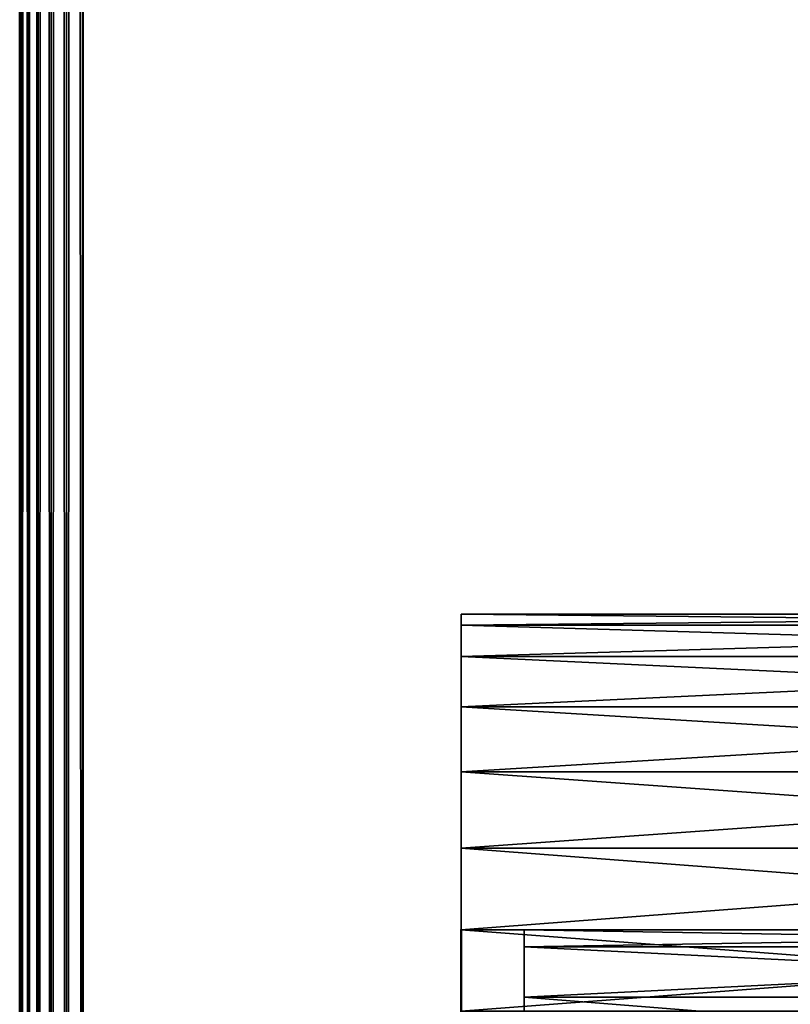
# Model space of a CAD drawing. Header units: millimetres. Extents: x 0 to 359, y -334 to 1.
# Tile 70 of 216: x 0 to 6, y -260 to -252. Entities that reach past the tile are written whole.
import ezdxf

# ---------------------------------------------------------------- set-up
doc = ezdxf.new("R2010")
doc.units = ezdxf.units.MM
doc.header["$MEASUREMENT"] = 0
doc.layers.add('0 Misc', color=7, linetype='Continuous', lineweight=35)
doc.layers.add('10 Raster Images', color=7, linetype='Continuous', lineweight=35)

msp = doc.modelspace()

# ---------------------------------------------------------------- linework, layer by layer
at = {"layer": '0 Misc', "color": 160, "linetype": 'Continuous', "lineweight": 50}
for p, q in [((0, 0, 332.5), (0, -296, 332.5)), ((0.5, -296, 333), (0.5, 0, 333)), ((0, -296, 0.5), (0, 0, 0.5)), ((0.5, 0), (0.5, -296))]:
    msp.add_line(p, q, dxfattribs=at).dxf.unprotected_set("ltscale", 0)
at = {"layer": '0 Misc', "color": 160, "linetype": 'Continuous', "lineweight": 25}
for p, q in [((3.5, -257.3349, 93.25), (3.5, -257.0852, 91.353)), ((3.5, -257.0852, 92.647), (3.5, -257.0852, 91.353)), ((3.5, -257.3349, 258.25), (3.5, -257.0852, 256.353)), ((3.5, -257.0852, 257.647), (3.5, -257.0852, 256.353)), ((3.5, -257.3349, 167.75), (3.5, -257.0852, 165.853)), ((3.5, -257.0852, 167.147), (3.5, -257.0852, 165.853)), ((3.5, -257.3349, 242.25), (3.5, -257.0852, 240.353)), ((3.5, -257.0852, 241.647), (3.5, -257.0852, 240.353)), ((3.5, -257.3349, 77.25), (3.5, -257.0852, 75.353)), ((3.5, -257.0852, 76.647), (3.5, -257.0852, 75.353)), ((3.5, -257.7322, 93.7678), (3.5, -257.3349, 90.75)), ((3.5, -257.3349, 93.25), (3.5, -257.3349, 90.75)), ((3.5, -257.7322, 258.7678), (3.5, -257.3349, 255.75)), ((3.5, -257.3349, 258.25), (3.5, -257.3349, 255.75)), ((3.5, -257.7322, 168.2678), (3.5, -257.3349, 165.25)), ((3.5, -257.3349, 167.75), (3.5, -257.3349, 165.25)), ((3.5, -257.7322, 242.7678), (3.5, -257.3349, 239.75)), ((3.5, -257.3349, 242.25), (3.5, -257.3349, 239.75)), ((3.5, -257.7322, 77.7678), (3.5, -257.3349, 74.75)), ((3.5, -257.3349, 77.25), (3.5, -257.3349, 74.75)), ((3.5, -258.25, 94.1651), (3.5, -257.7322, 90.2322)), ((3.5, -257.7322, 93.7678), (3.5, -257.7322, 90.2322)), ((3.5, -258.25, 259.1651), (3.5, -257.7322, 255.2322)), ((3.5, -257.7322, 258.7678), (3.5, -257.7322, 255.2322)), ((3.5, -258.25, 168.6651), (3.5, -257.7322, 164.7322)), ((3.5, -257.7322, 168.2678), (3.5, -257.7322, 164.7322)), ((3.5, -258.25, 243.1651), (3.5, -257.7322, 239.2322)), ((3.5, -257.7322, 242.7678), (3.5, -257.7322, 239.2322)), ((3.5, -258.25, 78.1651), (3.5, -257.7322, 74.2322)), ((3.5, -257.7322, 77.7678), (3.5, -257.7322, 74.2322)), ((3.5, -258.853, 94.4148), (3.5, -258.25, 89.8349)), ((3.5, -258.25, 94.1651), (3.5, -258.25, 89.8349)), ((3.5, -258.853, 259.4148), (3.5, -258.25, 254.8349)), ((3.5, -258.25, 259.1651), (3.5, -258.25, 254.8349)), ((3.5, -258.853, 168.9148), (3.5, -258.25, 164.3349)), ((3.5, -258.25, 168.6651), (3.5, -258.25, 164.3349)), ((3.5, -258.853, 243.4148), (3.5, -258.25, 238.8349)), ((3.5, -258.25, 243.1651), (3.5, -258.25, 238.8349)), ((3.5, -258.853, 78.4148), (3.5, -258.25, 73.8349)), ((3.5, -258.25, 78.1651), (3.5, -258.25, 73.8349)), ((3.5, -259.5, 94.5), (3.5, -258.853, 89.5852)), ((3.5, -258.853, 94.4148), (3.5, -258.853, 89.5852)), ((3.5, -259.5, 259.5), (3.5, -258.853, 254.5852)), ((3.5, -258.853, 259.4148), (3.5, -258.853, 254.5852)), ((3.5, -259.5, 169), (3.5, -258.853, 164.0852)), ((3.5, -258.853, 168.9148), (3.5, -258.853, 164.0852)), ((3.5, -259.5, 243.5), (3.5, -258.853, 238.5852)), ((3.5, -258.853, 243.4148), (3.5, -258.853, 238.5852)), ((3.5, -259.5, 78.5), (3.5, -258.853, 73.5852)), ((3.5, -258.853, 78.4148), (3.5, -258.853, 73.5852)), ((3.5, -260.147, 94.4148), (3.5, -259.5, 89.5)), ((3.5, -259.5, 94.5), (3.5, -259.5, 89.5)), ((3.5, -260.147, 259.4148), (3.5, -259.5, 254.5)), ((3.5, -259.5, 259.5), (3.5, -259.5, 254.5)), ((3.5, -260.147, 168.9148), (3.5, -259.5, 164)), ((3.5, -259.5, 169), (3.5, -259.5, 164)), ((3.5, -260.147, 243.4148), (3.5, -259.5, 238.5)), ((3.5, -259.5, 243.5), (3.5, -259.5, 238.5)), ((3.5, -260.147, 78.4148), (3.5, -259.5, 73.5)), ((3.5, -259.5, 78.5), (3.5, -259.5, 73.5)), ((4, -260.0359, 328), (4, -259.6363, 324.9647)), ((4, -259.6363, 327.0353), (4, -259.6363, 324.9647)), ((4, -260.0359, 9), (4, -259.6363, 5.9647)), ((4, -259.6363, 8.0353), (4, -259.6363, 5.9647)), ((4, -260.6716, 328.8284), (4, -260.0359, 324)), ((4, -260.0359, 328), (4, -260.0359, 324)), ((4, -260.6716, 9.8284), (4, -260.0359, 5)), ((4, -260.0359, 9), (4, -260.0359, 5))]:
    msp.add_line(p, q, dxfattribs=at).dxf.unprotected_set("ltscale", 0)
at = {"layer": '0 Misc', "color": 160, "linetype": 'Continuous', "lineweight": 50, "extrusion": (1, 0, 0)}
for centre in [(-262, 92, 3.5), (-262, 257, 3.5), (-262, 166.5, 3.5)]:
    msp.add_circle(centre, 2.5, dxfattribs=at).dxf.unprotected_set("ltscale", 0)
at = {"layer": '0 Misc', "color": 160, "linetype": 'Continuous', "lineweight": 50, "extrusion": (-1, 0, 0)}
for centre in [(262, 241, -3.5), (262, 76, -3.5)]:
    msp.add_circle(centre, 2.5, dxfattribs=at).dxf.unprotected_set("ltscale", 0)
at = {"layer": '0 Misc', "color": 7, "lineweight": 25}
for points, invisible_edges in [([(0, -296, 0.5), (0, 0, 332.5), (0, 0, 0.5)], 1), ([(0, -296, 0.5), (0, -296, 332.5), (0, 0, 332.5)], 12), ([(11.5, -296, 333), (0.5, 0, 333), (0.5, -296, 333)], 1), ([(11.5, -296, 333), (11.5, 0, 333), (0.5, 0, 333)], 12), ([(0.5, -296), (11.5, 0), (11.5, -296)], 1), ([(0.5, -296), (0.5, 0), (11.5, 0)], 12)]:
    msp.add_3dface(points, dxfattribs=dict(at, invisible_edges=invisible_edges))
for points in [[(0, 0, 332.5), (0, -296, 332.5), (0.017, -296, 332.6294)], [(0.017, 0, 332.6294), (0, 0, 332.5), (0.017, -296, 332.6294)], [(0, -296, 0.5), (0, 0, 0.5), (0.017, 0, 0.3706)], [(0.017, -296, 0.3706), (0, -296, 0.5), (0.017, 0, 0.3706)], [(0.067, 0, 332.75), (0.017, 0, 332.6294), (0.017, -296, 332.6294)], [(0.067, -296, 332.75), (0.067, 0, 332.75), (0.017, -296, 332.6294)], [(0.067, -296, 0.25), (0.017, -296, 0.3706), (0.017, 0, 0.3706)], [(0.067, 0, 0.25), (0.067, -296, 0.25), (0.017, 0, 0.3706)], [(0.067, -296, 332.75), (0.1465, -296, 332.8536), (0.067, 0, 332.75)], [(0.067, 0, 332.75), (0.1465, -296, 332.8536), (0.1465, 0, 332.8536)], [(0.067, 0, 0.25), (0.1465, 0, 0.1465), (0.067, -296, 0.25)], [(0.067, -296, 0.25), (0.1465, 0, 0.1465), (0.1465, -296, 0.1465)], [(0.1465, 0, 332.8536), (0.1465, -296, 332.8536), (0.25, -296, 332.933)], [(0.25, 0, 332.933), (0.1465, 0, 332.8536), (0.25, -296, 332.933)], [(0.1465, -296, 0.1465), (0.1465, 0, 0.1465), (0.25, 0, 0.067)], [(0.25, -296, 0.067), (0.1465, -296, 0.1465), (0.25, 0, 0.067)], [(0.3706, 0, 332.983), (0.25, 0, 332.933), (0.25, -296, 332.933)], [(0.3706, -296, 332.983), (0.3706, 0, 332.983), (0.25, -296, 332.933)], [(0.3706, -296, 0.017), (0.25, -296, 0.067), (0.25, 0, 0.067)], [(0.3706, 0, 0.017), (0.3706, -296, 0.017), (0.25, 0, 0.067)], [(0.3706, -296, 332.983), (0.5, -296, 333), (0.3706, 0, 332.983)], [(0.3706, 0, 332.983), (0.5, -296, 333), (0.5, 0, 333)], [(0.3706, 0, 0.017), (0.5, 0), (0.3706, -296, 0.017)], [(0.3706, -296, 0.017), (0.5, 0), (0.5, -296)], [(3.5, -257, 92), (3.5, -257.0852, 91.353), (12, -257.0852, 91.353)], [(3.5, -257, 92), (12, -257.0852, 91.353), (12, -257, 92)], [(3.5, -257.0852, 92.647), (3.5, -257, 92), (12, -257, 92)], [(12, -257.0852, 92.647), (3.5, -257.0852, 92.647), (12, -257, 92)], [(3.5, -257, 257), (3.5, -257.0852, 256.353), (12, -257.0852, 256.353)], [(3.5, -257, 257), (12, -257.0852, 256.353), (12, -257, 257)], [(3.5, -257.0852, 257.647), (3.5, -257, 257), (12, -257, 257)], [(12, -257.0852, 257.647), (3.5, -257.0852, 257.647), (12, -257, 257)], [(3.5, -257, 166.5), (3.5, -257.0852, 165.853), (12, -257.0852, 165.853)], [(3.5, -257, 166.5), (12, -257.0852, 165.853), (12, -257, 166.5)], [(3.5, -257.0852, 167.147), (3.5, -257, 166.5), (12, -257, 166.5)], [(12, -257.0852, 167.147), (3.5, -257.0852, 167.147), (12, -257, 166.5)], [(3.5, -257, 241), (3.5, -257.0852, 240.353), (12, -257.0852, 240.353)], [(3.5, -257, 241), (12, -257.0852, 240.353), (12, -257, 241)], [(3.5, -257.0852, 241.647), (3.5, -257, 241), (12, -257, 241)], [(12, -257.0852, 241.647), (3.5, -257.0852, 241.647), (12, -257, 241)], [(3.5, -257, 76), (3.5, -257.0852, 75.353), (12, -257.0852, 75.353)], [(3.5, -257, 76), (12, -257.0852, 75.353), (12, -257, 76)], [(3.5, -257.0852, 76.647), (3.5, -257, 76), (12, -257, 76)], [(12, -257.0852, 76.647), (3.5, -257.0852, 76.647), (12, -257, 76)], [(3.5, -257.0852, 92.647), (3.5, -257.0852, 91.353), (3.5, -257, 92)], [(3.5, -257.0852, 257.647), (3.5, -257.0852, 256.353), (3.5, -257, 257)], [(3.5, -257.0852, 167.147), (3.5, -257.0852, 165.853), (3.5, -257, 166.5)], [(3.5, -257.0852, 241.647), (3.5, -257.0852, 240.353), (3.5, -257, 241)], [(3.5, -257.0852, 76.647), (3.5, -257.0852, 75.353), (3.5, -257, 76)], [(12, -257.0852, 91.353), (3.5, -257.3349, 90.75), (12, -257.3349, 90.75)], [(12, -257.0852, 91.353), (3.5, -257.0852, 91.353), (3.5, -257.3349, 90.75)], [(12, -257.0852, 92.647), (12, -257.3349, 93.25), (3.5, -257.0852, 92.647)], [(3.5, -257.0852, 92.647), (12, -257.3349, 93.25), (3.5, -257.3349, 93.25)], [(12, -257.0852, 256.353), (3.5, -257.3349, 255.75), (12, -257.3349, 255.75)], [(12, -257.0852, 256.353), (3.5, -257.0852, 256.353), (3.5, -257.3349, 255.75)], [(12, -257.0852, 257.647), (12, -257.3349, 258.25), (3.5, -257.0852, 257.647)], [(3.5, -257.0852, 257.647), (12, -257.3349, 258.25), (3.5, -257.3349, 258.25)], [(12, -257.0852, 165.853), (3.5, -257.3349, 165.25), (12, -257.3349, 165.25)], [(12, -257.0852, 165.853), (3.5, -257.0852, 165.853), (3.5, -257.3349, 165.25)], [(12, -257.0852, 167.147), (12, -257.3349, 167.75), (3.5, -257.0852, 167.147)], [(3.5, -257.0852, 167.147), (12, -257.3349, 167.75), (3.5, -257.3349, 167.75)], [(12, -257.0852, 240.353), (3.5, -257.3349, 239.75), (12, -257.3349, 239.75)], [(12, -257.0852, 240.353), (3.5, -257.0852, 240.353), (3.5, -257.3349, 239.75)], [(12, -257.0852, 241.647), (12, -257.3349, 242.25), (3.5, -257.0852, 241.647)], [(3.5, -257.0852, 241.647), (12, -257.3349, 242.25), (3.5, -257.3349, 242.25)], [(12, -257.0852, 75.353), (3.5, -257.3349, 74.75), (12, -257.3349, 74.75)], [(12, -257.0852, 75.353), (3.5, -257.0852, 75.353), (3.5, -257.3349, 74.75)], [(12, -257.0852, 76.647), (12, -257.3349, 77.25), (3.5, -257.0852, 76.647)], [(3.5, -257.0852, 76.647), (12, -257.3349, 77.25), (3.5, -257.3349, 77.25)], [(3.5, -257.3349, 93.25), (3.5, -257.3349, 90.75), (3.5, -257.0852, 91.353)], [(3.5, -257.3349, 93.25), (3.5, -257.0852, 91.353), (3.5, -257.0852, 92.647)], [(3.5, -257.3349, 258.25), (3.5, -257.3349, 255.75), (3.5, -257.0852, 256.353)], [(3.5, -257.3349, 258.25), (3.5, -257.0852, 256.353), (3.5, -257.0852, 257.647)], [(3.5, -257.3349, 167.75), (3.5, -257.3349, 165.25), (3.5, -257.0852, 165.853)], [(3.5, -257.3349, 167.75), (3.5, -257.0852, 165.853), (3.5, -257.0852, 167.147)], [(3.5, -257.3349, 242.25), (3.5, -257.3349, 239.75), (3.5, -257.0852, 240.353)], [(3.5, -257.3349, 242.25), (3.5, -257.0852, 240.353), (3.5, -257.0852, 241.647)], [(3.5, -257.3349, 77.25), (3.5, -257.3349, 74.75), (3.5, -257.0852, 75.353)], [(3.5, -257.3349, 77.25), (3.5, -257.0852, 75.353), (3.5, -257.0852, 76.647)], [(12, -257.3349, 90.75), (3.5, -257.7322, 90.2322), (12, -257.7322, 90.2322)], [(3.5, -257.3349, 93.25), (12, -257.3349, 93.25), (12, -257.7322, 93.7678)], [(3.5, -257.7322, 93.7678), (3.5, -257.3349, 93.25), (12, -257.7322, 93.7678)], [(12, -257.3349, 90.75), (3.5, -257.3349, 90.75), (3.5, -257.7322, 90.2322)], [(12, -257.3349, 255.75), (3.5, -257.7322, 255.2322), (12, -257.7322, 255.2322)], [(3.5, -257.3349, 258.25), (12, -257.3349, 258.25), (12, -257.7322, 258.7678)], [(3.5, -257.7322, 258.7678), (3.5, -257.3349, 258.25), (12, -257.7322, 258.7678)], [(12, -257.3349, 255.75), (3.5, -257.3349, 255.75), (3.5, -257.7322, 255.2322)], [(12, -257.3349, 165.25), (3.5, -257.7322, 164.7322), (12, -257.7322, 164.7322)], [(3.5, -257.3349, 167.75), (12, -257.3349, 167.75), (12, -257.7322, 168.2678)], [(3.5, -257.7322, 168.2678), (3.5, -257.3349, 167.75), (12, -257.7322, 168.2678)], [(12, -257.3349, 165.25), (3.5, -257.3349, 165.25), (3.5, -257.7322, 164.7322)], [(12, -257.3349, 239.75), (3.5, -257.7322, 239.2322), (12, -257.7322, 239.2322)], [(3.5, -257.3349, 242.25), (12, -257.3349, 242.25), (12, -257.7322, 242.7678)], [(3.5, -257.7322, 242.7678), (3.5, -257.3349, 242.25), (12, -257.7322, 242.7678)], [(12, -257.3349, 239.75), (3.5, -257.3349, 239.75), (3.5, -257.7322, 239.2322)], [(12, -257.3349, 74.75), (3.5, -257.7322, 74.2322), (12, -257.7322, 74.2322)], [(3.5, -257.3349, 77.25), (12, -257.3349, 77.25), (12, -257.7322, 77.7678)], [(3.5, -257.7322, 77.7678), (3.5, -257.3349, 77.25), (12, -257.7322, 77.7678)], [(12, -257.3349, 74.75), (3.5, -257.3349, 74.75), (3.5, -257.7322, 74.2322)], [(3.5, -257.7322, 93.7678), (3.5, -257.7322, 90.2322), (3.5, -257.3349, 90.75)], [(3.5, -257.7322, 93.7678), (3.5, -257.3349, 90.75), (3.5, -257.3349, 93.25)], [(3.5, -257.7322, 258.7678), (3.5, -257.7322, 255.2322), (3.5, -257.3349, 255.75)], [(3.5, -257.7322, 258.7678), (3.5, -257.3349, 255.75), (3.5, -257.3349, 258.25)], [(3.5, -257.7322, 168.2678), (3.5, -257.7322, 164.7322), (3.5, -257.3349, 165.25)], [(3.5, -257.7322, 168.2678), (3.5, -257.3349, 165.25), (3.5, -257.3349, 167.75)], [(3.5, -257.7322, 242.7678), (3.5, -257.7322, 239.2322), (3.5, -257.3349, 239.75)], [(3.5, -257.7322, 242.7678), (3.5, -257.3349, 239.75), (3.5, -257.3349, 242.25)], [(3.5, -257.7322, 77.7678), (3.5, -257.7322, 74.2322), (3.5, -257.3349, 74.75)], [(3.5, -257.7322, 77.7678), (3.5, -257.3349, 74.75), (3.5, -257.3349, 77.25)], [(3.5, -257.7322, 90.2322), (3.5, -258.25, 89.8349), (12, -258.25, 89.8349)], [(3.5, -257.7322, 90.2322), (12, -258.25, 89.8349), (12, -257.7322, 90.2322)], [(3.5, -258.25, 94.1651), (3.5, -257.7322, 93.7678), (12, -257.7322, 93.7678)], [(12, -258.25, 94.1651), (3.5, -258.25, 94.1651), (12, -257.7322, 93.7678)], [(3.5, -257.7322, 255.2322), (3.5, -258.25, 254.8349), (12, -258.25, 254.8349)], [(3.5, -257.7322, 255.2322), (12, -258.25, 254.8349), (12, -257.7322, 255.2322)], [(3.5, -258.25, 259.1651), (3.5, -257.7322, 258.7678), (12, -257.7322, 258.7678)], [(12, -258.25, 259.1651), (3.5, -258.25, 259.1651), (12, -257.7322, 258.7678)], [(3.5, -257.7322, 164.7322), (3.5, -258.25, 164.3349), (12, -258.25, 164.3349)], [(3.5, -257.7322, 164.7322), (12, -258.25, 164.3349), (12, -257.7322, 164.7322)], [(3.5, -258.25, 168.6651), (3.5, -257.7322, 168.2678), (12, -257.7322, 168.2678)], [(12, -258.25, 168.6651), (3.5, -258.25, 168.6651), (12, -257.7322, 168.2678)], [(3.5, -257.7322, 239.2322), (3.5, -258.25, 238.8349), (12, -258.25, 238.8349)], [(3.5, -257.7322, 239.2322), (12, -258.25, 238.8349), (12, -257.7322, 239.2322)], [(3.5, -258.25, 243.1651), (3.5, -257.7322, 242.7678), (12, -257.7322, 242.7678)], [(12, -258.25, 243.1651), (3.5, -258.25, 243.1651), (12, -257.7322, 242.7678)], [(3.5, -257.7322, 74.2322), (3.5, -258.25, 73.8349), (12, -258.25, 73.8349)], [(3.5, -257.7322, 74.2322), (12, -258.25, 73.8349), (12, -257.7322, 74.2322)], [(3.5, -258.25, 78.1651), (3.5, -257.7322, 77.7678), (12, -257.7322, 77.7678)], [(12, -258.25, 78.1651), (3.5, -258.25, 78.1651), (12, -257.7322, 77.7678)], [(3.5, -258.25, 94.1651), (3.5, -258.25, 89.8349), (3.5, -257.7322, 90.2322)], [(3.5, -258.25, 94.1651), (3.5, -257.7322, 90.2322), (3.5, -257.7322, 93.7678)], [(3.5, -258.25, 259.1651), (3.5, -258.25, 254.8349), (3.5, -257.7322, 255.2322)], [(3.5, -258.25, 259.1651), (3.5, -257.7322, 255.2322), (3.5, -257.7322, 258.7678)], [(3.5, -258.25, 168.6651), (3.5, -258.25, 164.3349), (3.5, -257.7322, 164.7322)], [(3.5, -258.25, 168.6651), (3.5, -257.7322, 164.7322), (3.5, -257.7322, 168.2678)], [(3.5, -258.25, 243.1651), (3.5, -258.25, 238.8349), (3.5, -257.7322, 239.2322)], [(3.5, -258.25, 243.1651), (3.5, -257.7322, 239.2322), (3.5, -257.7322, 242.7678)], [(3.5, -258.25, 78.1651), (3.5, -258.25, 73.8349), (3.5, -257.7322, 74.2322)], [(3.5, -258.25, 78.1651), (3.5, -257.7322, 74.2322), (3.5, -257.7322, 77.7678)], [(12, -258.25, 89.8349), (3.5, -258.853, 89.5852), (12, -258.853, 89.5852)], [(12, -258.25, 89.8349), (3.5, -258.25, 89.8349), (3.5, -258.853, 89.5852)], [(12, -258.25, 94.1651), (12, -258.853, 94.4148), (3.5, -258.25, 94.1651)], [(3.5, -258.25, 94.1651), (12, -258.853, 94.4148), (3.5, -258.853, 94.4148)], [(12, -258.25, 254.8349), (3.5, -258.853, 254.5852), (12, -258.853, 254.5852)], [(12, -258.25, 254.8349), (3.5, -258.25, 254.8349), (3.5, -258.853, 254.5852)], [(12, -258.25, 259.1651), (12, -258.853, 259.4148), (3.5, -258.25, 259.1651)], [(3.5, -258.25, 259.1651), (12, -258.853, 259.4148), (3.5, -258.853, 259.4148)], [(12, -258.25, 164.3349), (3.5, -258.853, 164.0852), (12, -258.853, 164.0852)], [(12, -258.25, 164.3349), (3.5, -258.25, 164.3349), (3.5, -258.853, 164.0852)], [(12, -258.25, 168.6651), (12, -258.853, 168.9148), (3.5, -258.25, 168.6651)], [(3.5, -258.25, 168.6651), (12, -258.853, 168.9148), (3.5, -258.853, 168.9148)], [(12, -258.25, 238.8349), (3.5, -258.853, 238.5852), (12, -258.853, 238.5852)], [(12, -258.25, 238.8349), (3.5, -258.25, 238.8349), (3.5, -258.853, 238.5852)], [(12, -258.25, 243.1651), (12, -258.853, 243.4148), (3.5, -258.25, 243.1651)], [(3.5, -258.25, 243.1651), (12, -258.853, 243.4148), (3.5, -258.853, 243.4148)], [(12, -258.25, 73.8349), (3.5, -258.853, 73.5852), (12, -258.853, 73.5852)], [(12, -258.25, 73.8349), (3.5, -258.25, 73.8349), (3.5, -258.853, 73.5852)], [(12, -258.25, 78.1651), (12, -258.853, 78.4148), (3.5, -258.25, 78.1651)], [(3.5, -258.25, 78.1651), (12, -258.853, 78.4148), (3.5, -258.853, 78.4148)], [(3.5, -258.853, 94.4148), (3.5, -258.853, 89.5852), (3.5, -258.25, 89.8349)], [(3.5, -258.853, 94.4148), (3.5, -258.25, 89.8349), (3.5, -258.25, 94.1651)], [(3.5, -258.853, 259.4148), (3.5, -258.853, 254.5852), (3.5, -258.25, 254.8349)], [(3.5, -258.853, 259.4148), (3.5, -258.25, 254.8349), (3.5, -258.25, 259.1651)], [(3.5, -258.853, 168.9148), (3.5, -258.853, 164.0852), (3.5, -258.25, 164.3349)], [(3.5, -258.853, 168.9148), (3.5, -258.25, 164.3349), (3.5, -258.25, 168.6651)], [(3.5, -258.853, 243.4148), (3.5, -258.853, 238.5852), (3.5, -258.25, 238.8349)], [(3.5, -258.853, 243.4148), (3.5, -258.25, 238.8349), (3.5, -258.25, 243.1651)], [(3.5, -258.853, 78.4148), (3.5, -258.853, 73.5852), (3.5, -258.25, 73.8349)], [(3.5, -258.853, 78.4148), (3.5, -258.25, 73.8349), (3.5, -258.25, 78.1651)], [(12, -258.853, 89.5852), (3.5, -259.5, 89.5), (12, -259.5, 89.5)], [(3.5, -258.853, 94.4148), (12, -258.853, 94.4148), (12, -259.5, 94.5)], [(3.5, -259.5, 94.5), (3.5, -258.853, 94.4148), (12, -259.5, 94.5)], [(12, -258.853, 89.5852), (3.5, -258.853, 89.5852), (3.5, -259.5, 89.5)], [(12, -258.853, 254.5852), (3.5, -259.5, 254.5), (12, -259.5, 254.5)], [(3.5, -258.853, 259.4148), (12, -258.853, 259.4148), (12, -259.5, 259.5)], [(3.5, -259.5, 259.5), (3.5, -258.853, 259.4148), (12, -259.5, 259.5)], [(12, -258.853, 254.5852), (3.5, -258.853, 254.5852), (3.5, -259.5, 254.5)], [(12, -258.853, 164.0852), (3.5, -259.5, 164), (12, -259.5, 164)], [(3.5, -258.853, 168.9148), (12, -258.853, 168.9148), (12, -259.5, 169)], [(3.5, -259.5, 169), (3.5, -258.853, 168.9148), (12, -259.5, 169)], [(12, -258.853, 164.0852), (3.5, -258.853, 164.0852), (3.5, -259.5, 164)], [(12, -258.853, 238.5852), (3.5, -259.5, 238.5), (12, -259.5, 238.5)], [(3.5, -258.853, 243.4148), (12, -258.853, 243.4148), (12, -259.5, 243.5)], [(3.5, -259.5, 243.5), (3.5, -258.853, 243.4148), (12, -259.5, 243.5)], [(12, -258.853, 238.5852), (3.5, -258.853, 238.5852), (3.5, -259.5, 238.5)], [(12, -258.853, 73.5852), (3.5, -259.5, 73.5), (12, -259.5, 73.5)], [(3.5, -258.853, 78.4148), (12, -258.853, 78.4148), (12, -259.5, 78.5)], [(3.5, -259.5, 78.5), (3.5, -258.853, 78.4148), (12, -259.5, 78.5)], [(12, -258.853, 73.5852), (3.5, -258.853, 73.5852), (3.5, -259.5, 73.5)], [(3.5, -259.5, 94.5), (3.5, -259.5, 89.5), (3.5, -258.853, 89.5852)], [(3.5, -259.5, 94.5), (3.5, -258.853, 89.5852), (3.5, -258.853, 94.4148)], [(3.5, -259.5, 259.5), (3.5, -259.5, 254.5), (3.5, -258.853, 254.5852)], [(3.5, -259.5, 259.5), (3.5, -258.853, 254.5852), (3.5, -258.853, 259.4148)], [(3.5, -259.5, 169), (3.5, -259.5, 164), (3.5, -258.853, 164.0852)], [(3.5, -259.5, 169), (3.5, -258.853, 164.0852), (3.5, -258.853, 168.9148)], [(3.5, -259.5, 243.5), (3.5, -259.5, 238.5), (3.5, -258.853, 238.5852)], [(3.5, -259.5, 243.5), (3.5, -258.853, 238.5852), (3.5, -258.853, 243.4148)], [(3.5, -259.5, 78.5), (3.5, -259.5, 73.5), (3.5, -258.853, 73.5852)], [(3.5, -259.5, 78.5), (3.5, -258.853, 73.5852), (3.5, -258.853, 78.4148)], [(3.5, -259.5, 89.5), (3.5, -260.147, 89.5852), (12, -260.147, 89.5852)], [(3.5, -259.5, 89.5), (12, -260.147, 89.5852), (12, -259.5, 89.5)], [(3.5, -260.147, 94.4148), (3.5, -259.5, 94.5), (12, -259.5, 94.5)], [(12, -260.147, 94.4148), (3.5, -260.147, 94.4148), (12, -259.5, 94.5)], [(3.5, -259.5, 254.5), (3.5, -260.147, 254.5852), (12, -260.147, 254.5852)], [(3.5, -259.5, 254.5), (12, -260.147, 254.5852), (12, -259.5, 254.5)], [(3.5, -260.147, 259.4148), (3.5, -259.5, 259.5), (12, -259.5, 259.5)], [(12, -260.147, 259.4148), (3.5, -260.147, 259.4148), (12, -259.5, 259.5)], [(3.5, -259.5, 164), (3.5, -260.147, 164.0852), (12, -260.147, 164.0852)], [(3.5, -259.5, 164), (12, -260.147, 164.0852), (12, -259.5, 164)], [(3.5, -260.147, 168.9148), (3.5, -259.5, 169), (12, -259.5, 169)], [(12, -260.147, 168.9148), (3.5, -260.147, 168.9148), (12, -259.5, 169)], [(3.5, -259.5, 238.5), (3.5, -260.147, 238.5852), (12, -260.147, 238.5852)], [(3.5, -259.5, 238.5), (12, -260.147, 238.5852), (12, -259.5, 238.5)], [(3.5, -260.147, 243.4148), (3.5, -259.5, 243.5), (12, -259.5, 243.5)], [(12, -260.147, 243.4148), (3.5, -260.147, 243.4148), (12, -259.5, 243.5)], [(3.5, -259.5, 73.5), (3.5, -260.147, 73.5852), (12, -260.147, 73.5852)], [(3.5, -259.5, 73.5), (12, -260.147, 73.5852), (12, -259.5, 73.5)], [(3.5, -260.147, 78.4148), (3.5, -259.5, 78.5), (12, -259.5, 78.5)], [(12, -260.147, 78.4148), (3.5, -260.147, 78.4148), (12, -259.5, 78.5)], [(3.5, -260.147, 94.4148), (3.5, -260.147, 89.5852), (3.5, -259.5, 89.5)], [(3.5, -260.147, 94.4148), (3.5, -259.5, 89.5), (3.5, -259.5, 94.5)], [(3.5, -260.147, 259.4148), (3.5, -260.147, 254.5852), (3.5, -259.5, 254.5)], [(3.5, -260.147, 259.4148), (3.5, -259.5, 254.5), (3.5, -259.5, 259.5)], [(3.5, -260.147, 168.9148), (3.5, -260.147, 164.0852), (3.5, -259.5, 164)], [(3.5, -260.147, 168.9148), (3.5, -259.5, 164), (3.5, -259.5, 169)], [(3.5, -260.147, 243.4148), (3.5, -260.147, 238.5852), (3.5, -259.5, 238.5)], [(3.5, -260.147, 243.4148), (3.5, -259.5, 238.5), (3.5, -259.5, 243.5)], [(3.5, -260.147, 78.4148), (3.5, -260.147, 73.5852), (3.5, -259.5, 73.5)], [(3.5, -260.147, 78.4148), (3.5, -259.5, 73.5), (3.5, -259.5, 78.5)], [(4, -259.5, 326), (4, -259.6363, 324.9647), (12, -259.6363, 324.9647)], [(4, -259.5, 326), (12, -259.6363, 324.9647), (12, -259.5, 326)], [(4, -259.6363, 327.0353), (4, -259.5, 326), (12, -259.5, 326)], [(12, -259.6363, 327.0353), (4, -259.6363, 327.0353), (12, -259.5, 326)], [(4, -259.5, 7), (4, -259.6363, 5.9647), (12, -259.6363, 5.9647)], [(4, -259.5, 7), (12, -259.6363, 5.9647), (12, -259.5, 7)], [(4, -259.6363, 8.0353), (4, -259.5, 7), (12, -259.5, 7)], [(12, -259.6363, 8.0353), (4, -259.6363, 8.0353), (12, -259.5, 7)], [(4, -259.6363, 327.0353), (4, -259.6363, 324.9647), (4, -259.5, 326)], [(4, -259.6363, 8.0353), (4, -259.6363, 5.9647), (4, -259.5, 7)], [(12, -259.6363, 324.9647), (4, -260.0359, 324), (12, -260.0359, 324)], [(12, -259.6363, 324.9647), (4, -259.6363, 324.9647), (4, -260.0359, 324)], [(12, -259.6363, 327.0353), (12, -260.0359, 328), (4, -259.6363, 327.0353)], [(4, -259.6363, 327.0353), (12, -260.0359, 328), (4, -260.0359, 328)], [(12, -259.6363, 5.9647), (4, -260.0359, 5), (12, -260.0359, 5)], [(12, -259.6363, 5.9647), (4, -259.6363, 5.9647), (4, -260.0359, 5)], [(12, -259.6363, 8.0353), (12, -260.0359, 9), (4, -259.6363, 8.0353)], [(4, -259.6363, 8.0353), (12, -260.0359, 9), (4, -260.0359, 9)], [(4, -260.0359, 328), (4, -260.0359, 324), (4, -259.6363, 324.9647)], [(4, -260.0359, 328), (4, -259.6363, 324.9647), (4, -259.6363, 327.0353)], [(4, -260.0359, 9), (4, -260.0359, 5), (4, -259.6363, 5.9647)], [(4, -260.0359, 9), (4, -259.6363, 5.9647), (4, -259.6363, 8.0353)], [(12, -260.0359, 324), (4, -260.6716, 323.1716), (12, -260.6716, 323.1716)], [(4, -260.0359, 328), (12, -260.0359, 328), (12, -260.6716, 328.8284)], [(4, -260.6716, 328.8284), (4, -260.0359, 328), (12, -260.6716, 328.8284)], [(12, -260.0359, 324), (4, -260.0359, 324), (4, -260.6716, 323.1716)], [(12, -260.0359, 5), (4, -260.6716, 4.1716), (12, -260.6716, 4.1716)], [(4, -260.0359, 9), (12, -260.0359, 9), (12, -260.6716, 9.8284)], [(4, -260.6716, 9.8284), (4, -260.0359, 9), (12, -260.6716, 9.8284)], [(12, -260.0359, 5), (4, -260.0359, 5), (4, -260.6716, 4.1716)], [(4, -260.6716, 328.8284), (4, -260.6716, 323.1716), (4, -260.0359, 324)], [(4, -260.6716, 328.8284), (4, -260.0359, 324), (4, -260.0359, 328)], [(4, -260.6716, 9.8284), (4, -260.6716, 4.1716), (4, -260.0359, 5)], [(4, -260.6716, 9.8284), (4, -260.0359, 5), (4, -260.0359, 9)]]:
    msp.add_3dface(points, dxfattribs=at)
at = {"layer": '10 Raster Images', "color": 160, "linetype": 'Continuous', "lineweight": 25}
for p, q in [((3.5, -257.0852, 92.647), (3.5, -257, 92)), ((3.5, -257, 92), (3.5, -257.0852, 91.353)), ((3.5, -257.0852, 257.647), (3.5, -257, 257)), ((3.5, -257, 257), (3.5, -257.0852, 256.353)), ((3.5, -257.0852, 167.147), (3.5, -257, 166.5)), ((3.5, -257, 166.5), (3.5, -257.0852, 165.853)), ((3.5, -257.0852, 241.647), (3.5, -257, 241)), ((3.5, -257, 241), (3.5, -257.0852, 240.353)), ((3.5, -257.0852, 76.647), (3.5, -257, 76)), ((3.5, -257, 76), (3.5, -257.0852, 75.353)), ((3.5, -257.0852, 91.353), (3.5, -257.3349, 90.75)), ((3.5, -257.3349, 93.25), (3.5, -257.0852, 92.647)), ((3.5, -257.0852, 256.353), (3.5, -257.3349, 255.75)), ((3.5, -257.3349, 258.25), (3.5, -257.0852, 257.647)), ((3.5, -257.0852, 165.853), (3.5, -257.3349, 165.25)), ((3.5, -257.3349, 167.75), (3.5, -257.0852, 167.147)), ((3.5, -257.0852, 240.353), (3.5, -257.3349, 239.75)), ((3.5, -257.3349, 242.25), (3.5, -257.0852, 241.647)), ((3.5, -257.0852, 75.353), (3.5, -257.3349, 74.75)), ((3.5, -257.3349, 77.25), (3.5, -257.0852, 76.647)), ((3.5, -257.3349, 90.75), (3.5, -257.7322, 90.2322)), ((3.5, -257.7322, 93.7678), (3.5, -257.3349, 93.25)), ((3.5, -257.3349, 255.75), (3.5, -257.7322, 255.2322)), ((3.5, -257.7322, 258.7678), (3.5, -257.3349, 258.25)), ((3.5, -257.3349, 165.25), (3.5, -257.7322, 164.7322)), ((3.5, -257.7322, 168.2678), (3.5, -257.3349, 167.75)), ((3.5, -257.3349, 239.75), (3.5, -257.7322, 239.2322)), ((3.5, -257.7322, 242.7678), (3.5, -257.3349, 242.25)), ((3.5, -257.3349, 74.75), (3.5, -257.7322, 74.2322)), ((3.5, -257.7322, 77.7678), (3.5, -257.3349, 77.25)), ((3.5, -257.7322, 90.2322), (3.5, -258.25, 89.8349)), ((3.5, -258.25, 94.1651), (3.5, -257.7322, 93.7678)), ((3.5, -257.7322, 255.2322), (3.5, -258.25, 254.8349)), ((3.5, -258.25, 259.1651), (3.5, -257.7322, 258.7678)), ((3.5, -257.7322, 164.7322), (3.5, -258.25, 164.3349)), ((3.5, -258.25, 168.6651), (3.5, -257.7322, 168.2678)), ((3.5, -257.7322, 239.2322), (3.5, -258.25, 238.8349)), ((3.5, -258.25, 243.1651), (3.5, -257.7322, 242.7678)), ((3.5, -257.7322, 74.2322), (3.5, -258.25, 73.8349)), ((3.5, -258.25, 78.1651), (3.5, -257.7322, 77.7678)), ((3.5, -258.25, 89.8349), (3.5, -258.853, 89.5852)), ((3.5, -258.853, 94.4148), (3.5, -258.25, 94.1651)), ((3.5, -258.25, 254.8349), (3.5, -258.853, 254.5852)), ((3.5, -258.853, 259.4148), (3.5, -258.25, 259.1651)), ((3.5, -258.25, 164.3349), (3.5, -258.853, 164.0852)), ((3.5, -258.853, 168.9148), (3.5, -258.25, 168.6651)), ((3.5, -258.25, 238.8349), (3.5, -258.853, 238.5852)), ((3.5, -258.853, 243.4148), (3.5, -258.25, 243.1651)), ((3.5, -258.25, 73.8349), (3.5, -258.853, 73.5852)), ((3.5, -258.853, 78.4148), (3.5, -258.25, 78.1651)), ((3.5, -258.853, 89.5852), (3.5, -259.5, 89.5)), ((3.5, -259.5, 94.5), (3.5, -258.853, 94.4148)), ((3.5, -258.853, 254.5852), (3.5, -259.5, 254.5)), ((3.5, -259.5, 259.5), (3.5, -258.853, 259.4148)), ((3.5, -258.853, 164.0852), (3.5, -259.5, 164)), ((3.5, -259.5, 169), (3.5, -258.853, 168.9148)), ((3.5, -258.853, 238.5852), (3.5, -259.5, 238.5)), ((3.5, -259.5, 243.5), (3.5, -258.853, 243.4148)), ((3.5, -258.853, 73.5852), (3.5, -259.5, 73.5)), ((3.5, -259.5, 78.5), (3.5, -258.853, 78.4148)), ((3.5, -259.5, 89.5), (3.5, -260.147, 89.5852)), ((3.5, -260.147, 94.4148), (3.5, -259.5, 94.5)), ((3.5, -259.5, 254.5), (3.5, -260.147, 254.5852)), ((3.5, -260.147, 259.4148), (3.5, -259.5, 259.5)), ((3.5, -259.5, 164), (3.5, -260.147, 164.0852)), ((3.5, -260.147, 168.9148), (3.5, -259.5, 169)), ((3.5, -259.5, 238.5), (3.5, -260.147, 238.5852)), ((3.5, -260.147, 243.4148), (3.5, -259.5, 243.5)), ((3.5, -259.5, 73.5), (3.5, -260.147, 73.5852)), ((3.5, -260.147, 78.4148), (3.5, -259.5, 78.5)), ((4, -259.6363, 327.0353), (4, -259.5, 326)), ((4, -259.5, 326), (4, -259.6363, 324.9647)), ((4, -259.6363, 8.0353), (4, -259.5, 7)), ((4, -259.5, 7), (4, -259.6363, 5.9647)), ((4, -259.6363, 324.9647), (4, -260.0359, 324)), ((4, -260.0359, 328), (4, -259.6363, 327.0353)), ((4, -259.6363, 5.9647), (4, -260.0359, 5)), ((4, -260.0359, 9), (4, -259.6363, 8.0353)), ((4, -260.0359, 324), (4, -260.6716, 323.1716)), ((4, -260.6716, 328.8284), (4, -260.0359, 328)), ((4, -260.0359, 5), (4, -260.6716, 4.1716)), ((4, -260.6716, 9.8284), (4, -260.0359, 9))]:
    msp.add_line(p, q, dxfattribs=at).dxf.unprotected_set("ltscale", 0)

doc.saveas('drawing.dxf')
